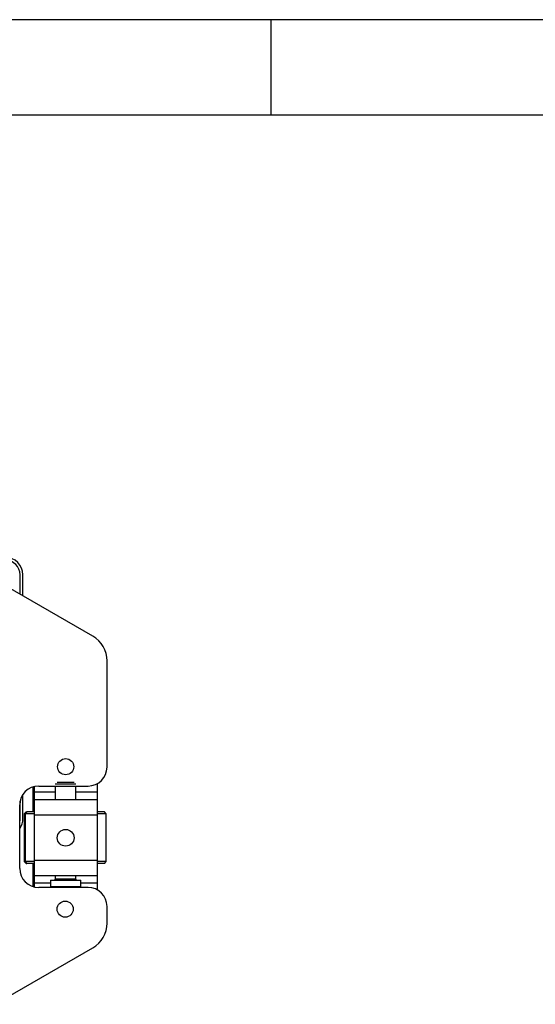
# Model space of a CAD drawing. Header units: millimetres. Extents: x 1618 to 4606, y -976 to 1137.
# Tile 27 of 41: x 2745 to 3017, y 617 to 1137. Entities that reach past the tile are written whole.
import ezdxf

# ---------------------------------------------------------------- set-up
doc = ezdxf.new("R2010")
doc.units = ezdxf.units.MM

# ---------------------------------------------------------------- blocks, each defined once
blk = doc.blocks.new('1')
at = {"lineweight": -3}
for p, q in [((5190.27, 1825.34), (2922.95, 1825.34)), ((3878.16, 1787.17), (3878.16, 1825.34)), ((5152.1, 1787.17), (2961.12, 1787.17))]:
    blk.add_line(p, q, dxfattribs=at)

msp = doc.modelspace()

# ---------------------------------------------------------------- linework, layer by layer
for p, q in [((2783.235, 811.646), (2692.934, 863.782)), ((2744.92, 833.767), (2744.92, 843.989)), ((2746.42, 832.9), (2746.42, 843.989)), ((2790.735, 742.618), (2790.735, 798.656)), ((2752.27, 732.316), (2752.27, 729.302)), ((2754.709, 732.618), (2780.735, 732.618)), ((2763.47, 733.702), (2774.37, 733.702)), ((2763.47, 732.617), (2763.47, 725.301)), ((2764.47, 734.702), (2773.37, 734.702)), ((2774.37, 725.301), (2774.37, 732.617)), ((2785.57, 733.865), (2785.57, 729.302)), ((2746.42, 715.489), (2746.42, 728.212)), ((2751.77, 729.302), (2751.77, 732.176)), ((2751.77, 721.302), (2751.77, 729.302)), ((2751.77, 729.302), (2752.27, 729.302)), ((2752.27, 729.302), (2752.27, 725.302)), ((2763.47, 729.302), (2752.27, 729.302)), ((2785.57, 729.302), (2774.37, 729.302)), ((2785.57, 729.302), (2785.57, 725.302)), ((2744.709, 689.112), (2744.709, 722.618)), ((2744.92, 715.489), (2744.92, 724.664)), ((2752.27, 725.302), (2752.27, 717.302)), ((2785.57, 725.302), (2752.27, 725.302)), ((2785.57, 725.302), (2785.57, 717.302)), ((2748.02, 719.002), (2747.02, 718.002)), ((2747.02, 718.002), (2747.02, 692.802)), ((2747.02, 718.002), (2747.521, 718.002)), ((2748.52, 719.002), (2747.52, 718.002)), ((2747.52, 718.002), (2747.52, 692.802)), ((2752.269, 718.002), (2747.52, 718.002)), ((2748.02, 719.002), (2748.52, 719.002)), ((2752.269, 719.002), (2748.52, 719.002)), ((2751.77, 719.002), (2751.77, 721.302)), ((2751.77, 721.302), (2752.27, 721.302)), ((2752.27, 717.302), (2752.27, 693.302)), ((2785.57, 717.302), (2752.27, 717.302)), ((2789.32, 719.002), (2785.57, 719.002)), ((2790.32, 718.002), (2785.57, 718.002)), ((2785.57, 717.302), (2785.57, 693.302)), ((2790.32, 718.002), (2789.32, 719.002)), ((2790.32, 692.802), (2790.32, 718.002)), ((2747.02, 692.802), (2748.02, 691.802)), ((2747.02, 692.802), (2747.521, 692.802)), ((2747.52, 692.802), (2748.52, 691.802)), ((2752.269, 692.802), (2747.52, 692.802)), ((2748.02, 691.802), (2748.52, 691.802)), ((2752.269, 691.802), (2748.52, 691.802)), ((2751.77, 689.302), (2751.77, 691.801)), ((2752.27, 693.302), (2752.27, 685.302)), ((2785.57, 693.302), (2752.27, 693.302)), ((2785.57, 693.302), (2785.57, 685.302)), ((2790.32, 692.802), (2785.57, 692.802)), ((2789.32, 691.802), (2785.57, 691.802)), ((2789.32, 691.802), (2790.32, 692.802)), ((2751.77, 689.302), (2752.27, 689.302)), ((2751.77, 681.302), (2751.77, 689.302)), ((2751.77, 679.554), (2751.77, 681.302)), ((2751.77, 681.302), (2752.27, 681.302)), ((2752.27, 685.302), (2752.27, 681.302)), ((2785.57, 685.302), (2752.27, 685.302)), ((2752.27, 681.302), (2752.27, 679.414)), ((2760.92, 681.302), (2752.27, 681.302)), ((2760.92, 683.002), (2760.92, 679.702)), ((2760.92, 683.002), (2776.92, 683.002)), ((2763.47, 685.302), (2763.47, 683.502)), ((2774.37, 683.502), (2763.47, 683.502)), ((2774.37, 683.502), (2774.37, 685.302)), ((2776.92, 679.702), (2776.92, 683.002)), ((2785.57, 681.302), (2776.92, 681.302)), ((2785.57, 685.302), (2785.57, 681.302)), ((2785.57, 681.302), (2785.57, 677.865)), ((2780.735, 679.112), (2754.709, 679.112)), ((2760.92, 679.702), (2776.92, 679.702)), ((2790.735, 660.251), (2790.735, 669.112)), ((2731.651, 617.479), (2783.235, 647.261))]:
    msp.add_line(p, q)
for centre, radius in [((2768.92, 742.802), 4.25), ((2768.92, 705.302), 4.4), ((2768.67, 667.687), 4.25)]:
    msp.add_circle(centre, radius)
for centre, radius, start, end in [((2737.17, 843.989), 9.25, 0, 90), ((2737.17, 843.989), 7.75, 0, 90), ((2775.735, 798.656), 15, 0, 60), ((2780.735, 742.618), 10, 270, 0), ((2754.709, 722.618), 10, 90, 180), ((2737.17, 715.489), 9.25, 324.585, 0), ((2737.17, 715.489), 7.75, 346.58437, 0), ((2754.709, 689.112), 10, 180, 270), ((2762.97, 683.502), 0.5, 270, 0), ((2774.87, 683.502), 0.5, 180, 270), ((2780.735, 669.112), 10, 0, 90), ((2775.735, 660.251), 15, 300, 0)]:
    msp.add_arc(centre, radius, start, end)

# ---------------------------------------------------------------- block references
at = {"xscale": 1.317888, "yscale": 1.317888, "zscale": 1.317888}
msp.add_blockref('1', (-2233.791, -1268.778), dxfattribs=at)

doc.saveas('drawing.dxf')
